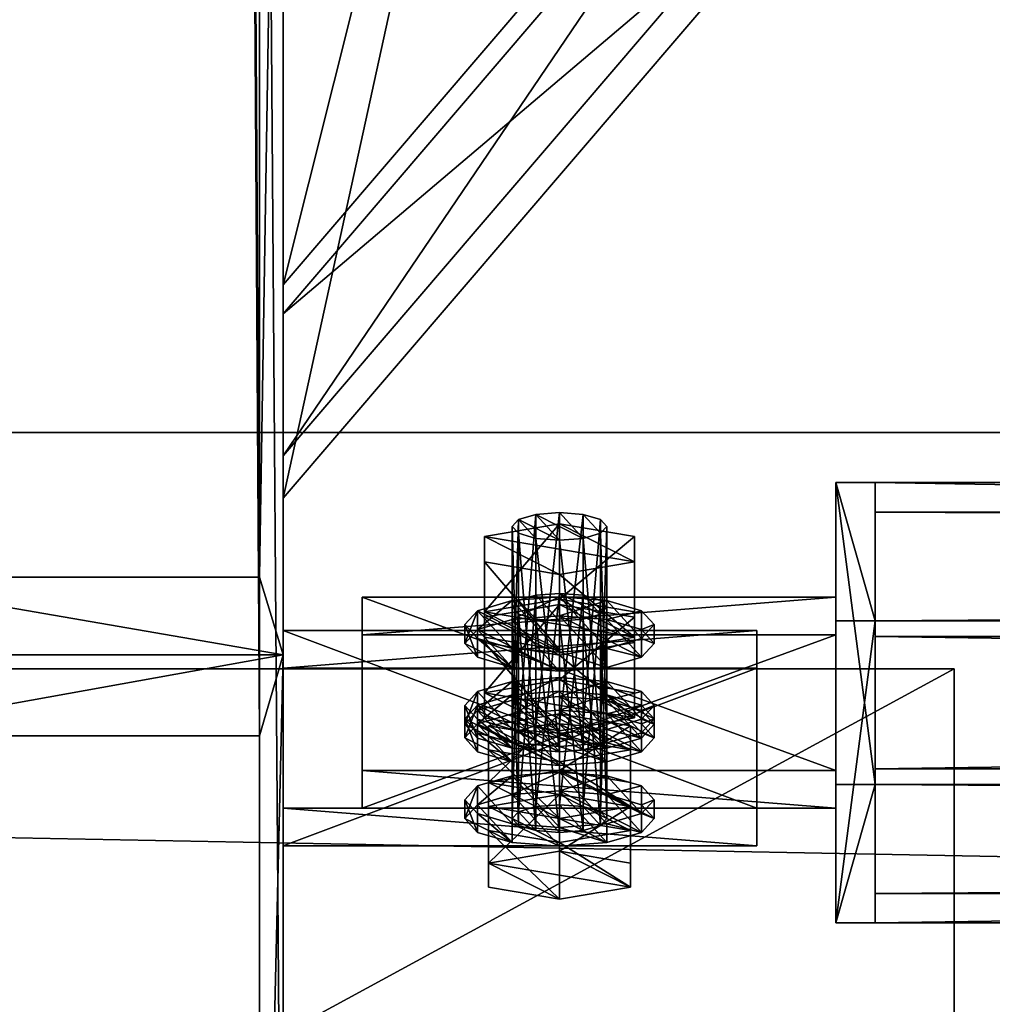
# Model space of a CAD drawing. Header units: millimetres. Extents: x 60485 to 71303, y 100 to 16900.
# Tile 40 of 256: x 63197 to 63320, y 228 to 352. Entities that reach past the tile are written whole.
import ezdxf

# ---------------------------------------------------------------- set-up
doc = ezdxf.new("R2010")
doc.units = ezdxf.units.MM
for name, color, linetype in [('1', 7, 'Continuous'), ('13', 7, 'Continuous'), ('21', 7, 'Continuous'), ('3', 7, 'Continuous'), ('4', 7, 'Continuous'), ('6', 7, 'Continuous'), ('99', 7, 'Continuous')]:
    doc.layers.add(name, color=color, linetype=linetype)

msp = doc.modelspace()

# ---------------------------------------------------------------- meshes
at = {"layer": '1', "color": 7}
mesh = msp.add_polyface(dxfattribs=at)
corners = [(70999.99, 100, 2950), (70999.99, 100, 0), (60499.99, 100, 0), (60499.99, 100, 2950), (70999.99, 300, 0), (60499.99, 300, 0), (70999.99, 300, 2950), (60499.99, 300, 2950)]
mesh.append_faces([[corners[k] for k in face] for face in [(0, 2, 3, 3), (1, 5, 2, 2), (4, 7, 5, 5), (6, 3, 7, 7), (1, 6, 4, 4), (3, 5, 7, 7)]], dxfattribs={"vtx0": -1, "color": 7})
mesh.append_faces([[corners[k] for k in face] for face in [(0, 1, 2, 2), (1, 4, 5, 5), (4, 6, 7, 7), (6, 0, 3, 3), (1, 0, 6, 6), (3, 2, 5, 5)]], dxfattribs={"vtx2": -1, "vtx3": -1, "color": 7})
at = {"layer": '13', "color": 7}
mesh = msp.add_polyface(dxfattribs=at)
corners = [(63268, 279.38, 3027.03), (63265, 279.61, 3026.26), (63265, 252.84, 3018.07), (63262, 279.38, 3027.03), (63262, 252.6, 3018.84), (63259.8, 278.74, 3029.13), (63259.8, 251.96, 3020.94), (63259, 277.86, 3032), (63259, 251.08, 3023.81), (63265, 278.2, 3020.63), (63255.5, 276.6, 3025.88), (63255.5, 267.03, 3022.95), (63265, 268.64, 3017.71), (63255.5, 273.39, 3036.37), (63255.5, 263.83, 3033.44), (63265, 271.78, 3041.61), (63265, 262.22, 3038.69), (63274.5, 263.83, 3033.44), (63265, 268.94, 3016.72), (63259, 268.47, 3018.26), (63259, 266.08, 3017.53), (63265, 266.55, 3015.99), (63254.61, 267.18, 3022.46), (63254.61, 264.79, 3021.73), (63253, 265.43, 3028.2), (63253, 263.04, 3027.47), (63265, 261.92, 3039.67), (63259, 262.39, 3038.14), (63254.61, 263.67, 3033.94), (63265, 259.53, 3038.94), (63271, 260, 3037.4), (63265, 289.85, 2992.79), (63262, 262.84, 2985.37), (63265, 263.07, 2984.6), (63262, 289.61, 2993.56), (63259.8, 262.19, 2987.47), (63259.8, 288.97, 2995.66), (63259, 261.32, 2990.34), (63259, 288.09, 2998.53), (63259.8, 260.44, 2993.21), (63259.8, 287.22, 3001.4), (63262, 259.8, 2995.31), (63262, 286.57, 3003.5), (63265, 286.34, 3004.27), (63265, 259.56, 2996.08), (63265, 267.22, 2979.6), (63259, 266.75, 2981.13), (63259, 264.36, 2980.4), (63265, 264.83, 2978.87), (63254.61, 265.46, 2985.33), (63254.61, 263.07, 2984.6), (63271, 260.67, 3001.01), (63265, 260.2, 3002.55), (63254.61, 273.91, 3000.46), (63259, 272.62, 3004.66), (63259, 270.23, 3003.93), (63254.61, 271.52, 2999.73), (63265, 272.15, 3006.2), (63265, 269.76, 3005.47), (63253, 273.27, 2994), (63254.61, 275.03, 2988.26)]
mesh.append_faces([[corners[k] for k in face] for face in [(9, 11, 12, 12), (10, 14, 11, 11), (13, 16, 14, 14), (16, 11, 14, 14), (18, 20, 21, 21), (19, 23, 20, 20), (22, 25, 23, 23), (22, 28, 24, 24), (31, 32, 33, 33), (34, 35, 32, 32), (36, 37, 35, 35), (38, 39, 37, 37), (40, 41, 39, 39), (42, 44, 41, 41), (45, 47, 48, 48), (46, 50, 47, 47), (53, 55, 56, 56), (54, 58, 55, 55), (55, 59, 56, 56)]], dxfattribs={"vtx0": -1, "color": 7})
mesh.append_faces([[corners[k] for k in face] for face in [(11, 17, 12, 12), (18, 26, 19, 19), (19, 27, 22, 22), (23, 29, 20, 20), (20, 30, 21, 21), (45, 51, 46, 46), (46, 52, 49, 49)]], dxfattribs={"vtx0": -1, "vtx1": -1, "color": 7})
mesh.append_faces([[corners[k] for k in face] for face in [(22, 27, 28, 28), (60, 55, 58, 58)]], dxfattribs={"vtx0": -1, "vtx2": -1, "vtx3": -1, "color": 7})
mesh.append_faces([[corners[k] for k in face] for face in [(0, 1, 2, 2), (1, 3, 4, 4), (3, 5, 6, 6), (5, 7, 8, 8), (9, 10, 11, 11), (10, 13, 14, 14), (13, 15, 16, 16), (18, 19, 20, 20), (19, 22, 23, 23), (22, 24, 25, 25), (42, 43, 44, 44), (45, 46, 47, 47), (46, 49, 50, 50), (53, 54, 55, 55), (54, 57, 58, 58)]], dxfattribs={"vtx2": -1, "vtx3": -1, "color": 7})
mesh = msp.add_polyface(dxfattribs=at)
corners = [(63265, 279.61, 3026.26), (63265, 276.11, 3037.74), (63262, 279.38, 3027.03), (63262, 276.34, 3036.97), (63259.8, 278.74, 3029.13), (63259.8, 276.98, 3034.87), (63259, 277.86, 3032), (63265, 278.2, 3020.63), (63265, 271.78, 3041.61), (63255.5, 276.6, 3025.88), (63255.5, 273.39, 3036.37), (63265, 289.85, 2992.79), (63262, 289.61, 2993.56), (63262, 262.84, 2985.37), (63259.8, 288.97, 2995.66), (63259.8, 262.19, 2987.47), (63259, 288.09, 2998.53), (63259, 261.32, 2990.34), (63259.8, 287.22, 3001.4), (63259.8, 260.44, 2993.21), (63262, 286.57, 3003.5), (63262, 259.8, 2995.31), (63268, 286.57, 3003.5), (63265, 286.34, 3004.27), (63265, 288.43, 2987.16), (63255.5, 286.83, 2992.41), (63255.5, 277.27, 2989.48), (63265, 278.87, 2984.24), (63255.5, 283.62, 3002.9), (63255.5, 274.06, 2999.97), (63265, 282.02, 3008.14), (63265, 272.45, 3005.22), (63274.5, 283.62, 3002.9), (63265, 279.17, 2983.25), (63259, 278.7, 2984.79), (63259, 276.31, 2984.06), (63265, 276.78, 2982.52), (63254.61, 277.42, 2988.99), (63254.61, 275.03, 2988.26), (63253, 275.66, 2994.73), (63253, 273.27, 2994), (63254.61, 273.91, 3000.46), (63254.61, 271.52, 2999.73), (63265, 272.15, 3006.2), (63259, 272.62, 3004.66), (63259, 270.23, 3003.93), (63265, 269.76, 3005.47)]
mesh.append_faces([[corners[k] for k in face] for face in [(4, 5, 6, 6), (9, 8, 10, 10), (14, 18, 16, 16), (24, 26, 27, 27), (25, 29, 26, 26), (28, 31, 29, 29), (25, 30, 28, 28), (31, 26, 29, 29), (33, 35, 36, 36), (34, 38, 35, 35), (37, 40, 38, 38), (39, 42, 40, 40), (37, 41, 39, 39)]], dxfattribs={"vtx0": -1, "color": 7})
mesh.append_faces([[corners[k] for k in face] for face in [(0, 1, 2, 2), (2, 3, 4, 4), (7, 8, 9, 9), (11, 22, 12, 12), (12, 23, 14, 14), (24, 32, 25, 25), (33, 43, 34, 34), (34, 43, 37, 37), (40, 45, 38, 38), (38, 46, 35, 35), (35, 46, 36, 36)]], dxfattribs={"vtx0": -1, "vtx1": -1, "color": 7})
mesh.append_faces([[corners[k] for k in face] for face in [(2, 1, 3, 3), (4, 3, 5, 5), (12, 22, 23, 23), (14, 23, 20, 20), (14, 20, 18, 18), (37, 43, 44, 44), (37, 44, 41, 41)]], dxfattribs={"vtx0": -1, "vtx2": -1, "vtx3": -1, "color": 7})
mesh.append_faces([[corners[k] for k in face] for face in [(11, 12, 13, 13), (12, 14, 15, 15), (14, 16, 17, 17), (16, 18, 19, 19), (18, 20, 21, 21), (24, 25, 26, 26), (25, 28, 29, 29), (28, 30, 31, 31), (33, 34, 35, 35), (34, 37, 38, 38), (37, 39, 40, 40), (39, 41, 42, 42)]], dxfattribs={"vtx2": -1, "vtx3": -1, "color": 7})
mesh = msp.add_polyface(dxfattribs=at)
corners = [(63270.2, 276.98, 3034.87), (63270.2, 278.74, 3029.13), (63271, 277.86, 3032), (63268, 279.38, 3027.03), (63265, 279.61, 3026.26), (63268, 276.34, 3036.97), (63265, 276.11, 3037.74), (63274.5, 273.39, 3036.37), (63265, 278.2, 3020.63), (63274.5, 276.6, 3025.88), (63265, 271.78, 3041.61), (63265, 286.34, 3004.27), (63268, 286.57, 3003.5), (63268, 259.8, 2995.31), (63270.2, 287.22, 3001.4), (63270.2, 260.44, 2993.21), (63271, 288.09, 2998.53), (63271, 261.32, 2990.34), (63270.2, 288.97, 2995.66), (63270.2, 262.19, 2987.47), (63268, 289.61, 2993.56), (63268, 262.84, 2985.37), (63265, 289.85, 2992.79), (63265, 263.07, 2984.6), (63265, 282.02, 3008.14), (63274.5, 283.62, 3002.9), (63274.5, 274.06, 2999.97), (63265, 272.45, 3005.22), (63274.5, 286.83, 2992.41), (63274.5, 277.27, 2989.48), (63265, 288.43, 2987.16), (63265, 278.87, 2984.24), (63255.5, 286.83, 2992.41), (63255.5, 277.27, 2989.48), (63275.39, 273.91, 3000.46), (63277, 275.66, 2994.73), (63277, 273.27, 2994), (63275.39, 277.42, 2988.99), (63275.39, 275.03, 2988.26), (63271, 278.7, 2984.79), (63271, 276.31, 2984.06), (63265, 279.17, 2983.25), (63265, 276.78, 2982.52), (63271, 272.62, 3004.66), (63265, 272.15, 3006.2), (63275.39, 271.52, 2999.73)]
mesh.append_faces([[corners[k] for k in face] for face in [(0, 1, 2, 2), (7, 8, 9, 9), (14, 18, 16, 16), (24, 26, 27, 27), (25, 29, 26, 26), (28, 31, 29, 29), (25, 30, 28, 28), (31, 26, 29, 29), (35, 38, 36, 36), (37, 40, 38, 38), (39, 42, 40, 40), (34, 37, 35, 35), (38, 45, 36, 36)]], dxfattribs={"vtx0": -1, "color": 7})
mesh.append_faces([[corners[k] for k in face] for face in [(1, 0, 3, 3), (3, 0, 4, 4), (18, 14, 20, 20), (20, 12, 22, 22), (33, 26, 31, 31), (37, 34, 39, 39), (39, 43, 41, 41), (42, 45, 40, 40), (40, 45, 38, 38)]], dxfattribs={"vtx0": -1, "vtx1": -1, "color": 7})
mesh.append_faces([[corners[k] for k in face] for face in [(4, 0, 5, 5), (4, 5, 6, 6), (8, 7, 10, 10), (20, 14, 12, 12), (32, 25, 24, 24), (33, 27, 26, 26), (39, 34, 43, 43), (41, 43, 44, 44)]], dxfattribs={"vtx0": -1, "vtx2": -1, "vtx3": -1, "color": 7})
mesh.append_faces([[corners[k] for k in face] for face in [(11, 12, 13, 13), (12, 14, 15, 15), (14, 16, 17, 17), (16, 18, 19, 19), (18, 20, 21, 21), (20, 22, 23, 23), (24, 25, 26, 26), (25, 28, 29, 29), (28, 30, 31, 31), (34, 35, 36, 36), (35, 37, 38, 38), (37, 39, 40, 40), (39, 41, 42, 42)]], dxfattribs={"vtx2": -1, "vtx3": -1, "color": 7})
mesh = msp.add_polyface(dxfattribs=at)
corners = [(63270.2, 276.98, 3034.87), (63271, 277.86, 3032), (63271, 251.08, 3023.81), (63270.2, 278.74, 3029.13), (63270.2, 251.96, 3020.94), (63268, 279.38, 3027.03), (63268, 252.6, 3018.84), (63265, 271.78, 3041.61), (63274.5, 273.39, 3036.37), (63274.5, 263.83, 3033.44), (63265, 262.22, 3038.69), (63274.5, 276.6, 3025.88), (63274.5, 267.03, 3022.95), (63265, 278.2, 3020.63), (63265, 268.64, 3017.71), (63255.5, 267.03, 3022.95), (63277, 265.43, 3028.2), (63275.39, 267.18, 3022.46), (63275.39, 264.79, 3021.73), (63277, 263.04, 3027.47), (63271, 268.47, 3018.26), (63271, 266.08, 3017.53), (63265, 268.94, 3016.72), (63265, 266.55, 3015.99), (63275.39, 263.67, 3033.94), (63271, 262.39, 3038.14), (63275.39, 261.28, 3033.2), (63265, 286.34, 3004.27), (63268, 259.8, 2995.31), (63265, 259.56, 2996.08), (63268, 286.57, 3003.5), (63270.2, 260.44, 2993.21), (63270.2, 287.22, 3001.4), (63271, 261.32, 2990.34), (63271, 288.09, 2998.53), (63270.2, 262.19, 2987.47), (63270.2, 288.97, 2995.66), (63268, 262.84, 2985.37), (63268, 289.61, 2993.56), (63265, 263.07, 2984.6), (63277, 263.71, 2991.07), (63275.39, 265.46, 2985.33), (63275.39, 263.07, 2984.6), (63271, 266.75, 2981.13), (63271, 264.36, 2980.4), (63265, 267.22, 2979.6), (63265, 264.83, 2978.87), (63271, 260.67, 3001.01), (63265, 272.15, 3006.2), (63271, 272.62, 3004.66), (63271, 270.23, 3003.93), (63265, 269.76, 3005.47), (63275.39, 273.91, 3000.46), (63275.39, 271.52, 2999.73), (63277, 273.27, 2994), (63265, 276.78, 2982.52)]
mesh.append_faces([[corners[k] for k in face] for face in [(7, 9, 10, 10), (8, 12, 9, 9), (11, 14, 12, 12), (14, 9, 12, 12), (16, 18, 19, 19), (17, 21, 18, 18), (20, 23, 21, 21), (24, 17, 16, 16), (21, 19, 18, 18), (27, 28, 29, 29), (30, 31, 28, 28), (32, 33, 31, 31), (34, 35, 33, 33), (36, 37, 35, 35), (38, 39, 37, 37), (41, 44, 42, 42), (43, 46, 44, 44), (40, 43, 41, 41), (48, 50, 51, 51), (49, 53, 50, 50), (52, 54, 53, 53)]], dxfattribs={"vtx0": -1, "color": 7})
mesh.append_faces([[corners[k] for k in face] for face in [(17, 24, 20, 20), (20, 25, 22, 22), (23, 26, 21, 21), (43, 47, 45, 45)]], dxfattribs={"vtx0": -1, "vtx1": -1, "color": 7})
mesh.append_faces([[corners[k] for k in face] for face in [(15, 10, 9, 9), (20, 24, 25, 25), (55, 51, 50, 50), (55, 50, 53, 53)]], dxfattribs={"vtx0": -1, "vtx2": -1, "vtx3": -1, "color": 7})
mesh.append_faces([[corners[k] for k in face] for face in [(0, 1, 2, 2), (1, 3, 4, 4), (3, 5, 6, 6), (7, 8, 9, 9), (8, 11, 12, 12), (11, 13, 14, 14), (16, 17, 18, 18), (17, 20, 21, 21), (20, 22, 23, 23), (40, 41, 42, 42), (41, 43, 44, 44), (43, 45, 46, 46), (48, 49, 50, 50), (49, 52, 53, 53)]], dxfattribs={"vtx2": -1, "vtx3": -1, "color": 7})
mesh = msp.add_polyface(dxfattribs=at)
corners = [(63265, 279.61, 3026.26), (63262, 252.6, 3018.84), (63265, 252.84, 3018.07), (63262, 279.38, 3027.03), (63259.8, 251.96, 3020.94), (63259.8, 278.74, 3029.13), (63259, 251.08, 3023.81), (63259, 277.86, 3032), (63259.8, 276.98, 3034.87), (63259.8, 250.21, 3026.68), (63262, 276.34, 3036.97), (63262, 249.56, 3028.78), (63265, 276.11, 3037.74), (63265, 249.33, 3029.55), (63253, 265.43, 3028.2), (63254.61, 263.67, 3033.94), (63254.61, 261.28, 3033.2), (63253, 263.04, 3027.47), (63259, 262.39, 3038.14), (63259, 260, 3037.4), (63265, 261.92, 3039.67), (63265, 259.53, 3038.94), (63259, 268.47, 3018.26), (63254.61, 264.79, 3021.73), (63262, 259.8, 2995.31), (63259, 261.32, 2990.34), (63259.8, 260.44, 2993.21), (63259.8, 262.19, 2987.47), (63262, 262.84, 2985.37), (63265, 259.56, 2996.08), (63268, 259.8, 2995.31), (63265, 263.07, 2984.6), (63265, 264.36, 2980.4), (63256, 262.84, 2985.37), (63256, 255.66, 2983.18), (63265, 257.18, 2978.21), (63256, 259.8, 2995.31), (63256, 252.63, 2993.12), (63274, 259.8, 2995.31), (63265, 258.28, 3000.28), (63254.61, 265.46, 2985.33), (63253, 263.71, 2991.07), (63253, 261.32, 2990.34), (63254.61, 263.07, 2984.6), (63254.61, 261.95, 2996.81), (63254.61, 259.56, 2996.08), (63259, 260.67, 3001.01), (63259, 258.28, 3000.28), (63265, 260.2, 3002.55), (63265, 257.81, 3001.82), (63259, 264.36, 2980.4)]
mesh.append_faces([[corners[k] for k in face] for face in [(0, 1, 2, 2), (3, 4, 1, 1), (5, 6, 4, 4), (7, 9, 6, 6), (8, 11, 9, 9), (14, 16, 17, 17), (15, 19, 16, 16), (18, 21, 19, 19), (19, 17, 16, 16), (24, 25, 26, 26), (32, 34, 35, 35), (33, 39, 36, 36), (40, 42, 43, 43), (41, 45, 42, 42), (44, 47, 45, 45), (46, 49, 47, 47), (41, 46, 44, 44), (47, 42, 45, 45)]], dxfattribs={"vtx0": -1, "color": 7})
mesh.append_faces([[corners[k] for k in face] for face in [(17, 19, 23, 23), (25, 24, 27, 27), (27, 24, 28, 28), (28, 30, 31, 31), (32, 38, 33, 33), (40, 46, 41, 41), (42, 47, 43, 43), (43, 49, 50, 50)]], dxfattribs={"vtx0": -1, "vtx1": -1, "color": 7})
mesh.append_faces([[corners[k] for k in face] for face in [(22, 20, 18, 18), (23, 19, 21, 21), (28, 24, 29, 29), (40, 48, 46, 46), (43, 47, 49, 49)]], dxfattribs={"vtx0": -1, "vtx2": -1, "vtx3": -1, "color": 7})
mesh.append_faces([[corners[k] for k in face] for face in [(7, 8, 9, 9), (8, 10, 11, 11), (10, 12, 13, 13), (14, 15, 16, 16), (15, 18, 19, 19), (18, 20, 21, 21), (32, 33, 34, 34), (33, 36, 37, 37), (40, 41, 42, 42), (41, 44, 45, 45), (44, 46, 47, 47), (46, 48, 49, 49)]], dxfattribs={"vtx2": -1, "vtx3": -1, "color": 7})
mesh = msp.add_polyface(dxfattribs=at)
corners = [(63265, 276.11, 3037.74), (63268, 276.34, 3036.97), (63268, 249.56, 3028.78), (63270.2, 276.98, 3034.87), (63270.2, 250.21, 3026.68), (63271, 251.08, 3023.81), (63271, 277.86, 3032), (63270.2, 251.96, 3020.94), (63270.2, 278.74, 3029.13), (63268, 252.6, 3018.84), (63268, 279.38, 3027.03), (63265, 252.84, 3018.07), (63265, 261.92, 3039.67), (63271, 262.39, 3038.14), (63271, 260, 3037.4), (63265, 259.53, 3038.94), (63275.39, 263.67, 3033.94), (63275.39, 261.28, 3033.2), (63277, 265.43, 3028.2), (63277, 263.04, 3027.47), (63265, 268.94, 3016.72), (63259, 266.08, 3017.53), (63265, 266.55, 3015.99), (63271, 266.08, 3017.53), (63262, 262.84, 2985.37), (63265, 259.56, 2996.08), (63268, 259.8, 2995.31), (63265, 263.07, 2984.6), (63270.2, 260.44, 2993.21), (63268, 262.84, 2985.37), (63271, 261.32, 2990.34), (63270.2, 262.19, 2987.47), (63274, 259.8, 2995.31), (63274, 262.84, 2985.37), (63274, 255.66, 2983.18), (63265, 264.36, 2980.4), (63265, 257.18, 2978.21), (63256, 262.84, 2985.37), (63265, 258.28, 3000.28), (63265, 260.2, 3002.55), (63271, 260.67, 3001.01), (63271, 258.28, 3000.28), (63265, 257.81, 3001.82), (63275.39, 261.95, 2996.81), (63275.39, 259.56, 2996.08), (63277, 263.71, 2991.07), (63277, 261.32, 2990.34), (63275.39, 263.07, 2984.6), (63271, 266.75, 2981.13), (63259, 266.75, 2981.13), (63259, 264.36, 2980.4), (63265, 264.83, 2978.87), (63271, 264.36, 2980.4)]
mesh.append_faces([[corners[k] for k in face] for face in [(1, 4, 2, 2), (3, 5, 4, 4), (6, 7, 5, 5), (8, 9, 7, 7), (10, 11, 9, 9), (12, 14, 15, 15), (13, 17, 14, 14), (16, 19, 17, 17), (29, 30, 31, 31), (33, 36, 34, 34), (32, 35, 33, 33), (39, 41, 42, 42), (40, 44, 41, 41), (43, 46, 44, 44), (45, 47, 46, 46), (52, 46, 47, 47)]], dxfattribs={"vtx0": -1, "color": 7})
mesh.append_faces([[corners[k] for k in face] for face in [(27, 28, 29, 29), (50, 41, 51, 51), (51, 44, 52, 52)]], dxfattribs={"vtx0": -1, "vtx1": -1, "color": 7})
mesh.append_faces([[corners[k] for k in face] for face in [(20, 13, 12, 12), (21, 15, 14, 14), (22, 14, 17, 17), (23, 17, 19, 19), (24, 25, 26, 26), (27, 26, 28, 28), (29, 28, 30, 30), (37, 32, 38, 38), (48, 45, 43, 43), (48, 43, 40, 40), (49, 40, 39, 39), (50, 42, 41, 41), (51, 41, 44, 44), (52, 44, 46, 46)]], dxfattribs={"vtx0": -1, "vtx2": -1, "vtx3": -1, "color": 7})
mesh.append_faces([[corners[k] for k in face] for face in [(0, 1, 2, 2), (1, 3, 4, 4), (12, 13, 14, 14), (13, 16, 17, 17), (16, 18, 19, 19), (32, 33, 34, 34), (33, 35, 36, 36), (39, 40, 41, 41), (40, 43, 44, 44), (43, 45, 46, 46)]], dxfattribs={"vtx2": -1, "vtx3": -1, "color": 7})
mesh = msp.add_polyface(dxfattribs=at)
corners = [(63262, 276.34, 3036.97), (63265, 249.33, 3029.55), (63262, 249.56, 3028.78), (63259, 251.08, 3023.81), (63259.8, 250.21, 3026.68), (63259.8, 251.96, 3020.94), (63262, 252.6, 3018.84), (63268, 249.56, 3028.78), (63265, 252.84, 3018.07), (63265, 254.12, 3013.87), (63256, 252.6, 3018.84), (63256, 245.43, 3016.65), (63265, 246.95, 3011.68), (63256, 249.56, 3028.78), (63256, 242.39, 3026.59), (63265, 248.05, 3033.75), (63265, 240.87, 3031.56), (63274, 249.56, 3028.78), (63274, 242.39, 3026.59), (63265, 256.98, 3013.07), (63259, 256.51, 3014.6), (63259, 254.12, 3013.87), (63265, 254.59, 3012.34), (63254.61, 255.23, 3018.8), (63254.61, 252.84, 3018.07), (63253, 253.47, 3024.54), (63253, 251.08, 3023.81), (63254.61, 251.72, 3030.28), (63254.61, 249.33, 3029.55), (63259, 250.44, 3034.48), (63259, 248.05, 3033.75), (63265, 249.97, 3036.02), (63265, 247.58, 3035.29), (63271, 248.05, 3033.75), (63256, 262.84, 2985.37), (63256, 252.63, 2993.12), (63256, 255.66, 2983.18), (63256, 259.8, 2995.31), (63265, 258.28, 3000.28), (63265, 251.11, 2998.09)]
mesh.append_faces([[corners[k] for k in face] for face in [(0, 1, 2, 2), (2, 3, 4, 4), (9, 11, 12, 12), (10, 14, 11, 11), (13, 16, 14, 14), (10, 15, 13, 13), (16, 11, 14, 14), (19, 21, 22, 22), (20, 24, 21, 21), (23, 26, 24, 24), (25, 28, 26, 26), (27, 30, 28, 28), (29, 32, 30, 30), (23, 27, 25, 25), (30, 26, 28, 28), (34, 35, 36, 36), (37, 39, 35, 35), (39, 36, 35, 35)]], dxfattribs={"vtx0": -1, "color": 7})
mesh.append_faces([[corners[k] for k in face] for face in [(3, 2, 5, 5), (5, 2, 6, 6), (6, 7, 8, 8), (9, 17, 10, 10), (11, 18, 12, 12), (19, 31, 20, 20), (20, 29, 23, 23), (26, 30, 24, 24), (24, 30, 21, 21), (21, 33, 22, 22)]], dxfattribs={"vtx0": -1, "vtx1": -1, "color": 7})
mesh.append_faces([[corners[k] for k in face] for face in [(6, 2, 1, 1), (10, 17, 15, 15), (20, 31, 29, 29), (23, 29, 27, 27), (21, 30, 32, 32)]], dxfattribs={"vtx0": -1, "vtx2": -1, "vtx3": -1, "color": 7})
mesh.append_faces([[corners[k] for k in face] for face in [(9, 10, 11, 11), (10, 13, 14, 14), (13, 15, 16, 16), (19, 20, 21, 21), (20, 23, 24, 24), (23, 25, 26, 26), (25, 27, 28, 28), (27, 29, 30, 30), (29, 31, 32, 32), (37, 38, 39, 39)]], dxfattribs={"vtx2": -1, "vtx3": -1, "color": 7})
mesh = msp.add_polyface(dxfattribs=at)
corners = [(63265, 276.11, 3037.74), (63268, 249.56, 3028.78), (63265, 249.33, 3029.55), (63262, 252.6, 3018.84), (63265, 252.84, 3018.07), (63268, 252.6, 3018.84), (63270.2, 250.21, 3026.68), (63271, 251.08, 3023.81), (63270.2, 251.96, 3020.94), (63265, 248.05, 3033.75), (63274, 249.56, 3028.78), (63274, 242.39, 3026.59), (63265, 240.87, 3031.56), (63274, 252.6, 3018.84), (63274, 245.43, 3016.65), (63265, 254.12, 3013.87), (63265, 246.95, 3011.68), (63256, 245.43, 3016.65), (63265, 249.97, 3036.02), (63271, 250.44, 3034.48), (63271, 248.05, 3033.75), (63265, 247.58, 3035.29), (63275.39, 251.72, 3030.28), (63275.39, 249.33, 3029.55), (63277, 253.47, 3024.54), (63277, 251.08, 3023.81), (63275.39, 255.23, 3018.8), (63275.39, 252.84, 3018.07), (63271, 256.51, 3014.6), (63271, 254.12, 3013.87), (63265, 256.98, 3013.07), (63265, 254.59, 3012.34), (63259, 254.12, 3013.87), (63265, 258.28, 3000.28), (63274, 259.8, 2995.31), (63274, 252.63, 2993.12), (63265, 251.11, 2998.09), (63274, 255.66, 2983.18), (63256, 255.66, 2983.18), (63265, 257.18, 2978.21)]
mesh.append_faces([[corners[k] for k in face] for face in [(0, 1, 2, 2), (5, 7, 8, 8), (9, 11, 12, 12), (10, 14, 11, 11), (13, 16, 14, 14), (10, 15, 13, 13), (16, 11, 14, 14), (18, 20, 21, 21), (19, 23, 20, 20), (22, 25, 23, 23), (24, 27, 25, 25), (26, 29, 27, 27), (28, 31, 29, 29), (22, 26, 24, 24), (29, 25, 27, 27), (33, 35, 36, 36), (34, 37, 35, 35), (39, 35, 37, 37)]], dxfattribs={"vtx0": -1, "color": 7})
mesh.append_faces([[corners[k] for k in face] for face in [(4, 1, 5, 5), (26, 22, 28, 28), (28, 22, 30, 30), (31, 23, 29, 29), (38, 35, 39, 39)]], dxfattribs={"vtx0": -1, "vtx1": -1, "color": 7})
mesh.append_faces([[corners[k] for k in face] for face in [(3, 2, 1, 1), (5, 1, 6, 6), (5, 6, 7, 7), (17, 12, 11, 11), (30, 22, 19, 19), (30, 19, 18, 18), (32, 21, 20, 20), (31, 20, 23, 23), (29, 23, 25, 25), (38, 36, 35, 35)]], dxfattribs={"vtx0": -1, "vtx2": -1, "vtx3": -1, "color": 7})
mesh.append_faces([[corners[k] for k in face] for face in [(9, 10, 11, 11), (10, 13, 14, 14), (13, 15, 16, 16), (18, 19, 20, 20), (19, 22, 23, 23), (22, 24, 25, 25), (24, 26, 27, 27), (26, 28, 29, 29), (28, 30, 31, 31), (33, 34, 35, 35)]], dxfattribs={"vtx2": -1, "vtx3": -1, "color": 7})
at = {"layer": '21', "color": 6}
mesh = msp.add_polyface(dxfattribs=at)
corners = [(63085, 145.04, 2960.05), (63085.01, 145.04, 2970.05), (63314.99, 145.04, 2970.03), (63314.98, 145.04, 2960.03), (63085.01, 270.04, 2970.05), (63314.99, 270.04, 2970.03), (63085, 270.04, 2960.05), (63314.98, 270.04, 2960.03)]
mesh.append_faces([[corners[k] for k in face] for face in [(0, 2, 3, 3), (4, 2, 1, 1), (6, 1, 0, 0), (7, 0, 3, 3), (5, 3, 2, 2), (7, 4, 6, 6)]], dxfattribs={"vtx0": -1, "color": 6})
mesh.append_faces([[corners[k] for k in face] for face in [(0, 1, 2, 2), (4, 5, 2, 2), (6, 4, 1, 1), (7, 6, 0, 0), (5, 7, 3, 3), (7, 5, 4, 4)]], dxfattribs={"vtx2": -1, "vtx3": -1, "color": 6})
at = {"layer": '3', "color": 91}
mesh = msp.add_polyface(dxfattribs=at)
corners = [(63170, 8485, 5564.7), (63230, 8485, 5564.7), (63230, 145.04, 3014.92), (63170, 145.04, 3014.92), (63170, 271.84, 2970.03), (63230, 271.84, 2970.03), (63230, 8485, 5481.04), (63170, 8485, 5481.04), (63170, 145.04, 2970.03), (63227, 8485, 5484.18), (63173, 8485, 5484.18), (63173, 8485, 5561.56), (63227, 8485, 5561.56), (63173, 145.04, 3011.78), (63227, 145.04, 3011.78), (63173, 261.58, 2970.03), (63173, 145.04, 2970.03), (63227, 261.58, 2970.03), (63227, 145.04, 2970.03), (63230, 145.04, 2970.03)]
mesh.append_faces([[corners[k] for k in face] for face in [(0, 2, 3, 3), (4, 6, 7, 7), (4, 3, 8, 8), (0, 4, 7, 7), (12, 13, 14, 14), (15, 11, 10, 10), (13, 15, 16, 16), (17, 10, 9, 9), (17, 14, 18, 18), (12, 17, 9, 9), (8, 13, 16, 16), (18, 2, 19, 19), (5, 1, 6, 6), (2, 5, 19, 19), (5, 18, 19, 19), (15, 8, 16, 16)]], dxfattribs={"vtx0": -1, "color": 91})
mesh.append_faces([[corners[k] for k in face] for face in [(3, 4, 0, 0), (0, 11, 1, 1), (11, 7, 10, 10), (10, 7, 9, 9), (1, 12, 6, 6), (12, 1, 11, 11), (6, 9, 7, 7), (11, 15, 13, 13), (14, 17, 12, 12), (2, 14, 3, 3), (3, 13, 8, 8), (1, 5, 2, 2), (18, 5, 17, 17), (17, 5, 15, 15), (8, 15, 4, 4), (4, 15, 5, 5)]], dxfattribs={"vtx0": -1, "vtx1": -1, "color": 91})
mesh.append_faces([[corners[k] for k in face] for face in [(11, 0, 7, 7), (6, 12, 9, 9), (2, 18, 14, 14), (3, 14, 13, 13)]], dxfattribs={"vtx0": -1, "vtx2": -1, "vtx3": -1, "color": 91})
mesh.append_faces([[corners[k] for k in face] for face in [(0, 1, 2, 2), (4, 5, 6, 6), (12, 11, 13, 13), (17, 15, 10, 10)]], dxfattribs={"vtx2": -1, "vtx3": -1, "color": 91})
mesh = msp.add_polyface(dxfattribs=at)
corners = [(63229.99, 318.69, 2987.49), (63229.99, 400.23, 3012.42), (63258.91, 434.03, 3022.75), (63300.7, 401.33, 3012.76), (63229.99, 378.6, 3083.19), (63258.91, 412.4, 3093.52), (63229.99, 297.05, 3058.26), (63300.7, 379.69, 3083.52), (63229.99, 315.04, 2983.24), (63229.99, 291.65, 3059.74), (63303.03, 377, 3085.84), (63303.03, 400.39, 3009.33), (63229.99, 382.25, 3087.44), (63256.59, 413.34, 3096.95), (63229.99, 405.64, 3010.94), (63256.59, 436.73, 3020.44)]
mesh.append_faces([[corners[k] for k in face] for face in [(0, 2, 3, 3), (1, 5, 2, 2), (4, 7, 5, 5), (6, 3, 7, 7), (8, 10, 11, 11), (9, 13, 10, 10), (12, 15, 13, 13), (14, 11, 15, 15)]], dxfattribs={"vtx0": -1, "color": 91})
mesh.append_faces([[corners[k] for k in face] for face in [(9, 6, 12, 12), (6, 8, 0, 0), (0, 8, 1, 1), (12, 4, 14, 14), (4, 12, 6, 6), (14, 1, 8, 8), (11, 3, 15, 15), (3, 10, 7, 7), (7, 10, 5, 5), (15, 2, 13, 13), (2, 15, 3, 3), (13, 5, 10, 10)]], dxfattribs={"vtx0": -1, "vtx1": -1, "color": 91})
mesh.append_faces([[corners[k] for k in face] for face in [(6, 9, 8, 8), (14, 4, 1, 1), (3, 11, 10, 10), (13, 2, 5, 5)]], dxfattribs={"vtx0": -1, "vtx2": -1, "vtx3": -1, "color": 91})
mesh.append_faces([[corners[k] for k in face] for face in [(0, 1, 2, 2), (1, 4, 5, 5), (4, 6, 7, 7), (6, 0, 3, 3), (8, 9, 10, 10), (9, 12, 13, 13), (12, 14, 15, 15), (14, 8, 11, 11)]], dxfattribs={"vtx2": -1, "vtx3": -1, "color": 91})
at = {"layer": '4', "color": 171}
mesh = msp.add_polyface(dxfattribs=at)
corners = [(65695, 289.91, 2989.15), (65695, 257.4, 2979.21), (63305, 257.4, 2979.21), (63305, 289.91, 2989.15), (65695, 241.61, 3030.85), (63305, 241.61, 3030.85), (65695, 274.13, 3040.79), (63305, 274.13, 3040.79), (65695, 293.66, 2987.16), (65695, 276.12, 3044.54), (63305, 276.12, 3044.54), (63305, 293.66, 2987.16), (65695, 237.87, 3032.84), (63305, 237.87, 3032.84), (65695, 255.41, 2975.46), (63305, 255.41, 2975.46)]
mesh.append_faces([[corners[k] for k in face] for face in [(0, 2, 3, 3), (1, 5, 2, 2), (4, 7, 5, 5), (6, 3, 7, 7), (8, 10, 11, 11), (9, 13, 10, 10), (12, 15, 13, 13), (14, 11, 15, 15)]], dxfattribs={"vtx0": -1, "color": 171})
mesh.append_faces([[corners[k] for k in face] for face in [(9, 6, 12, 12), (6, 8, 0, 0), (0, 8, 1, 1), (14, 1, 8, 8), (10, 3, 11, 11), (3, 10, 7, 7), (7, 10, 5, 5), (15, 2, 13, 13), (2, 11, 3, 3)]], dxfattribs={"vtx0": -1, "vtx1": -1, "color": 171})
mesh.append_faces([[corners[k] for k in face] for face in [(6, 9, 8, 8), (12, 6, 4, 4), (4, 14, 12, 12), (14, 4, 1, 1), (5, 10, 13, 13), (2, 15, 11, 11), (13, 2, 5, 5)]], dxfattribs={"vtx0": -1, "vtx2": -1, "vtx3": -1, "color": 171})
mesh.append_faces([[corners[k] for k in face] for face in [(0, 1, 2, 2), (1, 4, 5, 5), (4, 6, 7, 7), (6, 0, 3, 3), (8, 9, 10, 10), (9, 12, 13, 13), (12, 14, 15, 15), (14, 8, 11, 11)]], dxfattribs={"vtx2": -1, "vtx3": -1, "color": 171})
at = {"layer": '6', "color": 2}
mesh = msp.add_polyface(dxfattribs=at)
corners = [(63173, 8445, 2973.03), (63227, 8445, 2973.03), (63227, 281.65, 2973.03), (63173, 281.65, 2973.03), (63227, 8445, 3027.03), (63227, 458.28, 3027.03), (63173, 8445, 3027.03), (63173, 458.28, 3027.03), (63170, 8445, 2970.03), (63170, 8445, 3030.03), (63170, 468.09, 3030.03), (63170, 271.84, 2970.03), (63230, 8445, 3030.03), (63230, 468.09, 3030.03), (63230, 8445, 2970.03), (63230, 271.84, 2970.03)]
mesh.append_faces([[corners[k] for k in face] for face in [(0, 2, 3, 3), (1, 5, 2, 2), (4, 7, 5, 5), (6, 3, 7, 7), (8, 10, 11, 11), (9, 13, 10, 10), (12, 15, 13, 13), (14, 11, 15, 15)]], dxfattribs={"vtx0": -1, "color": 2})
mesh.append_faces([[corners[k] for k in face] for face in [(9, 6, 12, 12), (6, 8, 0, 0), (0, 8, 1, 1), (12, 4, 14, 14), (4, 12, 6, 6), (14, 1, 8, 8), (11, 3, 15, 15), (3, 10, 7, 7), (7, 10, 5, 5), (15, 2, 13, 13), (2, 15, 3, 3), (13, 5, 10, 10)]], dxfattribs={"vtx0": -1, "vtx1": -1, "color": 2})
mesh.append_faces([[corners[k] for k in face] for face in [(6, 9, 8, 8), (14, 4, 1, 1), (3, 11, 10, 10), (13, 2, 5, 5)]], dxfattribs={"vtx0": -1, "vtx2": -1, "vtx3": -1, "color": 2})
mesh.append_faces([[corners[k] for k in face] for face in [(0, 1, 2, 2), (1, 4, 5, 5), (4, 6, 7, 7), (6, 0, 3, 3), (8, 9, 10, 10), (9, 12, 13, 13), (12, 14, 15, 15), (14, 8, 11, 11)]], dxfattribs={"vtx2": -1, "vtx3": -1, "color": 2})
at = {"layer": '99', "color": 7}
mesh = msp.add_polyface(dxfattribs=at)
corners = [(63300, 255.41, 2975.46), (63300, 293.66, 2987.16), (63300, 276.12, 3044.54), (63300, 237.87, 3032.84), (63305, 293.66, 2987.16), (63305, 276.12, 3044.54), (63305, 255.41, 2975.46), (63305, 237.87, 3032.84)]
mesh.append_faces([[corners[k] for k in face] for face in [(0, 2, 3, 3), (1, 5, 2, 2), (4, 7, 5, 5), (6, 3, 7, 7), (1, 6, 4, 4), (3, 5, 7, 7)]], dxfattribs={"vtx0": -1, "color": 7})
mesh.append_faces([[corners[k] for k in face] for face in [(0, 1, 2, 2), (1, 4, 5, 5), (4, 6, 7, 7), (6, 0, 3, 3), (1, 0, 6, 6), (3, 2, 5, 5)]], dxfattribs={"vtx2": -1, "vtx3": -1, "color": 7})
mesh = msp.add_polyface(dxfattribs=at)
corners = [(63300, 274.34, 2973.41), (63240, 274.34, 2973.41), (63240, 252.41, 3045.13), (63300, 252.41, 3045.13), (63240, 279.12, 2974.87), (63240, 257.19, 3046.59), (63300, 279.12, 2974.87), (63300, 257.19, 3046.59)]
mesh.append_faces([[corners[k] for k in face] for face in [(0, 2, 3, 3), (1, 5, 2, 2), (4, 7, 5, 5), (6, 3, 7, 7), (1, 6, 4, 4), (3, 5, 7, 7)]], dxfattribs={"vtx0": -1, "color": 7})
mesh.append_faces([[corners[k] for k in face] for face in [(0, 1, 2, 2), (1, 4, 5, 5), (4, 6, 7, 7), (6, 0, 3, 3), (1, 0, 6, 6), (3, 2, 5, 5)]], dxfattribs={"vtx2": -1, "vtx3": -1, "color": 7})
mesh = msp.add_polyface(dxfattribs=at)
corners = [(63290, 270.14, 2970.03), (63230, 270.14, 2970.03), (63230, 247.63, 3043.67), (63290, 247.63, 3043.67), (63230, 274.92, 2971.5), (63230, 252.41, 3045.13), (63290, 274.92, 2971.5), (63290, 252.41, 3045.13)]
mesh.append_faces([[corners[k] for k in face] for face in [(0, 2, 3, 3), (1, 5, 2, 2), (4, 7, 5, 5), (6, 3, 7, 7), (1, 6, 4, 4), (3, 5, 7, 7)]], dxfattribs={"vtx0": -1, "color": 7})
mesh.append_faces([[corners[k] for k in face] for face in [(0, 1, 2, 2), (1, 4, 5, 5), (4, 6, 7, 7), (6, 0, 3, 3), (1, 0, 6, 6), (3, 2, 5, 5)]], dxfattribs={"vtx2": -1, "vtx3": -1, "color": 7})

doc.saveas('drawing.dxf')
